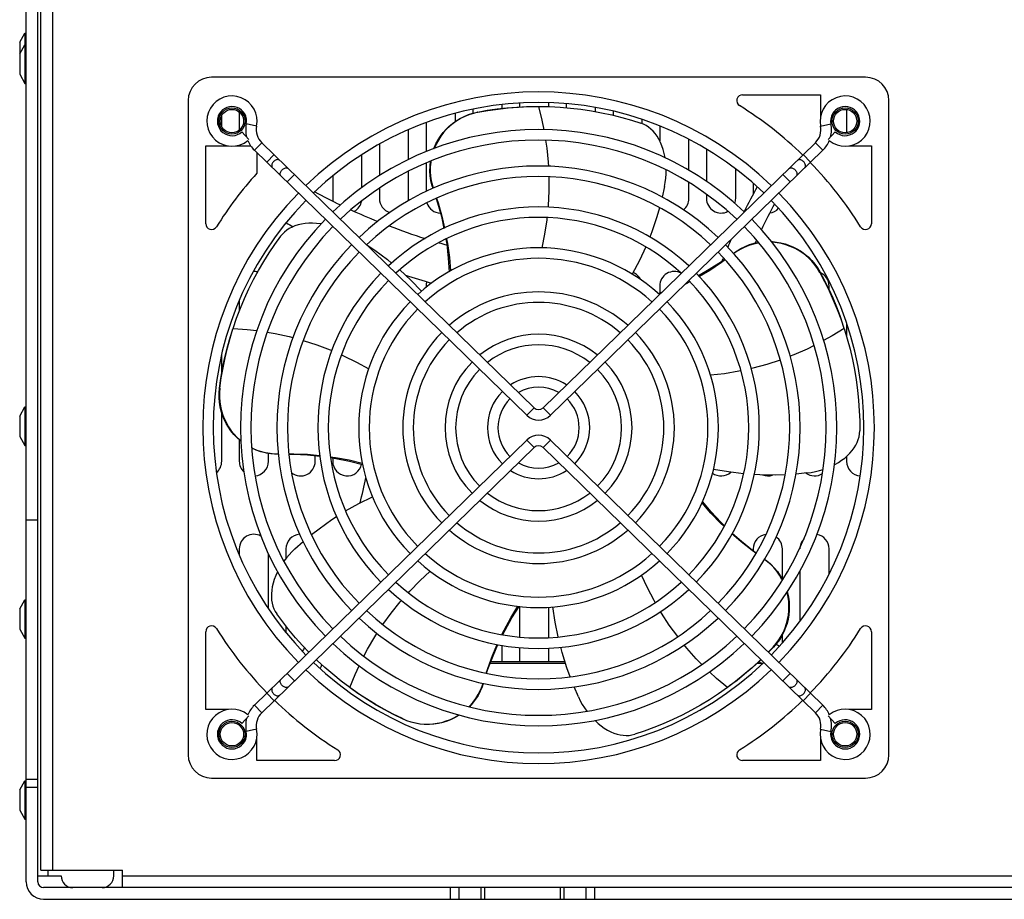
# Model space of a CAD drawing. Extents: x -4139 to -1089, y -1564 to 1941.
# Tile 131 of 160: x -3334 to -3165, y 1556 to 1707. Entities that reach past the tile are written whole.
import ezdxf

# ---------------------------------------------------------------- set-up
doc = ezdxf.new("R2010")
doc.units = 0
doc.header["$LTSCALE"] = 23.1
for name, color, linetype in [('DB155026_1_1_1_2_1_AM_0', 7, 'CONTINUOUS'), ('E_FENGSHANZHAO_D120_2_10_1', 7, 'CONTINUOUS'), ('E_FENGSHANZHAO_D120_2_1_1_', 7, 'CONTINUOUS'), ('E_FENGSHANZHAO_D120_2_2_1_', 7, 'CONTINUOUS'), ('E_FENGSHANZHAO_D120_2_3_1_', 7, 'CONTINUOUS'), ('E_FENGSHANZHAO_D120_2_4_1_', 7, 'CONTINUOUS'), ('E_FENGSHANZHAO_D120_2_5_1_', 7, 'CONTINUOUS'), ('E_FENGSHANZHAO_D120_2_6_1_', 7, 'CONTINUOUS'), ('E_FENGSHANZHAO_D120_2_7_1_', 7, 'CONTINUOUS'), ('E_FENGSHANZHAO_D120_2_8_1_', 7, 'CONTINUOUS'), ('E_FENGSHANZHAO_D120_2_9_1_', 7, 'CONTINUOUS'), ('FAN_ADDA_AD1224UB-F51_4_1_', 7, 'CONTINUOUS'), ('SE5M_BASE_DANFENG_A_3_1_AM', 7, 'CONTINUOUS'), ('SE5M_BASE_FAN_A_3_1_1_AM_0', 7, 'CONTINUOUS'), ('SE5M_BASE_P1_A_3_1_1_AM_0', 7, 'CONTINUOUS'), ('SE5M_BASE_P3_A_3_1_AM_0', 7, 'CONTINUOUS'), ('SE5M_BASE_P4_A_3_1_AM_0', 7, 'CONTINUOUS')]:
    doc.layers.add(name, color=color, linetype=linetype)

msp = doc.modelspace()

# ---------------------------------------------------------------- linework, layer by layer
at = {"layer": 'DB155026_1_1_1_2_1_AM_0', "color": 7}
for p, q in [((-3333.99, 1702.65), (-3333.09, 1704.21)), ((-3333.09, 1704.21), (-3333.09, 1702.21)), ((-3333.09, 1704.21), (-3332.89, 1704.21)), ((-3333.99, 1702.65), (-3333.99, 1700.71)), ((-3333.99, 1700.65), (-3333.09, 1702.21)), ((-3333.09, 1702.21), (-3333.09, 1695.61)), ((-3333.09, 1702.21), (-3332.89, 1702.21)), ((-3333.99, 1700.65), (-3333.99, 1697.17)), ((-3333.99, 1697.17), (-3333.09, 1695.61)), ((-3333.09, 1695.61), (-3332.89, 1695.61)), ((-3333.99, 1638.65), (-3333.09, 1640.21)), ((-3333.09, 1640.21), (-3333.09, 1633.61)), ((-3333.09, 1640.21), (-3332.89, 1640.21)), ((-3333.99, 1638.65), (-3333.99, 1635.17)), ((-3333.99, 1635.17), (-3333.09, 1633.61)), ((-3333.09, 1633.61), (-3332.89, 1633.61)), ((-3333.99, 1605.65), (-3333.09, 1607.21)), ((-3333.09, 1607.21), (-3333.09, 1600.61)), ((-3333.09, 1607.21), (-3332.89, 1607.21)), ((-3333.99, 1605.65), (-3333.99, 1602.17)), ((-3333.99, 1602.17), (-3333.09, 1600.61)), ((-3333.09, 1600.61), (-3332.89, 1600.61)), ((-3333.99, 1574.65), (-3333.09, 1576.21)), ((-3333.09, 1576.21), (-3333.09, 1569.61)), ((-3333.09, 1576.21), (-3332.89, 1576.21)), ((-3333.99, 1574.65), (-3333.99, 1571.17)), ((-3333.99, 1571.17), (-3333.09, 1569.61)), ((-3333.09, 1569.61), (-3332.89, 1569.61))]:
    msp.add_line(p, q, dxfattribs=at)
at = {"layer": 'E_FENGSHANZHAO_D120_2_10_1', "color": 7}
for radius, start, end in [(57.5, 46.1248, 133.8752), (55.7, 46.1858, 133.8142), (57.5, 135.6699, 224.3301), (57.5, 315.6699, 44.3301), (55.7, 135.6661, 224.3339), (55.7, 315.6661, 44.3339), (57.5, 226.1248, 313.8752), (55.7, 226.1858, 313.8142)]:
    msp.add_arc((-3245.14, 1636.66), radius, start, end, dxfattribs=at)
at = {"layer": 'E_FENGSHANZHAO_D120_2_1_1_', "color": 7}
for radius, start, end in [(8.75, 56.8547, 123.1453), (8.75, 135.0594, 224.9406), (6.95, 60.212, 119.788), (8.75, 315.0594, 44.9406), (6.95, 134.8707, 225.1293), (6.95, 314.8707, 45.1293), (6.95, 240.212, 299.788), (8.75, 236.8547, 303.1453)]:
    msp.add_arc((-3245.14, 1636.66), radius, start, end, dxfattribs=at)
at = {"layer": 'E_FENGSHANZHAO_D120_2_2_1_', "color": 7}
for radius, start, end in [(16, 51.0795, 128.9205), (14.2, 51.9594, 128.0406), (16, 135.386, 224.614), (16, 315.386, 44.614), (14.2, 135.3348, 224.6652), (14.2, 315.3348, 44.6652), (14.2, 231.9594, 308.0406), (16, 231.0795, 308.9205)]:
    msp.add_arc((-3245.14, 1636.66), radius, start, end, dxfattribs=at)
at = {"layer": 'E_FENGSHANZHAO_D120_2_3_1_', "color": 7}
for radius, start, end in [(23.25, 48.9367, 131.0633), (21.45, 49.3336, 130.6664), (23.25, 135.5079, 224.4921), (23.25, 315.5079, 44.4921), (21.45, 135.4852, 224.5148), (21.45, 315.4852, 44.5148), (21.45, 229.3336, 310.6664), (23.25, 228.9367, 311.0633)]:
    msp.add_arc((-3245.14, 1636.66), radius, start, end, dxfattribs=at)
at = {"layer": 'E_FENGSHANZHAO_D120_2_4_1_', "color": 7}
for p, q in [((-3247.16, 1634.54), (-3293.81, 1589.14)), ((-3243.12, 1634.54), (-3196.47, 1589.14)), ((-3245.91, 1633.25), (-3292.55, 1587.85)), ((-3244.37, 1633.25), (-3197.73, 1587.85)), ((-3295.95, 1586), (-3294.73, 1587.32)), ((-3195.55, 1587.32), (-3194.33, 1586))]:
    msp.add_line(p, q, dxfattribs=at)
at = {"layer": 'E_FENGSHANZHAO_D120_2_4_1_', "color": 2}
for p, q in [((-3245.91, 1633.25), (-3247.16, 1634.54)), ((-3243.12, 1634.54), (-3244.37, 1633.25)), ((-3288.21, 1594.59), (-3286.96, 1593.3)), ((-3203.32, 1593.3), (-3202.07, 1594.59)), ((-3290.44, 1589.91), (-3291.69, 1591.2)), ((-3198.58, 1591.2), (-3199.84, 1589.91)), ((-3293.81, 1589.14), (-3292.55, 1587.85)), ((-3197.73, 1587.85), (-3196.47, 1589.14)), ((-3293.43, 1585.02), (-3295.19, 1584.66)), ((-3196.85, 1585.02), (-3195.09, 1584.66))]:
    msp.add_line(p, q, dxfattribs=at)
for points in [[(-3289.06, 1592.51), (-3289.15, 1592.62), (-3289.23, 1592.73), (-3289.29, 1592.85), (-3289.34, 1592.98), (-3289.37, 1593.1), (-3289.38, 1593.22), (-3289.37, 1593.33), (-3289.34, 1593.43), (-3289.29, 1593.52), (-3289.23, 1593.6)], [(-3201.05, 1593.6), (-3200.99, 1593.52), (-3200.94, 1593.43), (-3200.91, 1593.33), (-3200.9, 1593.22), (-3200.91, 1593.1), (-3200.94, 1592.98), (-3200.99, 1592.85), (-3201.05, 1592.73), (-3201.13, 1592.62), (-3201.22, 1592.51)], [(-3290.68, 1592.19), (-3290.74, 1592.11), (-3290.79, 1592.02), (-3290.82, 1591.91), (-3290.83, 1591.8), (-3290.82, 1591.68), (-3290.79, 1591.56), (-3290.74, 1591.44), (-3290.68, 1591.32), (-3290.6, 1591.2), (-3290.51, 1591.1)], [(-3287.97, 1592.31), (-3288.05, 1592.25), (-3288.14, 1592.2), (-3288.25, 1592.18), (-3288.36, 1592.17), (-3288.48, 1592.19), (-3288.6, 1592.22), (-3288.72, 1592.27), (-3288.84, 1592.33), (-3288.95, 1592.42), (-3289.06, 1592.51)], [(-3201.22, 1592.51), (-3201.33, 1592.42), (-3201.44, 1592.33), (-3201.56, 1592.27), (-3201.68, 1592.22), (-3201.8, 1592.19), (-3201.92, 1592.17), (-3202.03, 1592.18), (-3202.14, 1592.2), (-3202.23, 1592.25), (-3202.31, 1592.31)], [(-3199.77, 1591.1), (-3199.68, 1591.2), (-3199.6, 1591.32), (-3199.53, 1591.44), (-3199.49, 1591.56), (-3199.46, 1591.68), (-3199.45, 1591.8), (-3199.46, 1591.91), (-3199.49, 1592.02), (-3199.53, 1592.11), (-3199.6, 1592.19)], [(-3290.51, 1591.1), (-3290.41, 1591), (-3290.29, 1590.92), (-3290.17, 1590.85), (-3290.05, 1590.8), (-3289.93, 1590.77), (-3289.81, 1590.76), (-3289.7, 1590.76), (-3289.6, 1590.79), (-3289.5, 1590.83), (-3289.43, 1590.9)], [(-3200.85, 1590.9), (-3200.77, 1590.83), (-3200.68, 1590.79), (-3200.58, 1590.76), (-3200.47, 1590.76), (-3200.35, 1590.77), (-3200.23, 1590.8), (-3200.1, 1590.85), (-3199.99, 1590.92), (-3199.87, 1591), (-3199.77, 1591.1)]]:
    msp.add_lwpolyline(points, dxfattribs=at)
at = {"layer": 'E_FENGSHANZHAO_D120_2_4_1_', "color": 7}
for centre, radius, start, end in [((-3245.14, 1632.46), 2.9, 45.7794, 134.2206), ((-3245.14, 1632.46), 1.1, 45.7794, 134.2206), ((-3297.64, 1584.16), 4.3, 50.751, 11.5001), ((-3290.39, 1585.63), 4.9, 134.2206, 157.805), ((-3192.64, 1584.16), 4.3, 168.4999, 129.249), ((-3199.89, 1585.63), 4.9, 22.195, 45.7794), ((-3297.64, 1584.16), 2.5, 47.3321, 11.5001), ((-3290.39, 1585.63), 4.9, 165.0645, 191.5001), ((-3290.39, 1585.63), 3.1, 134.2206, 191.5001), ((-3199.89, 1585.63), 3.1, 348.4999, 45.7794), ((-3199.89, 1585.63), 4.9, 348.4999, 14.9355), ((-3192.64, 1584.16), 2.5, 168.4999, 132.6679)]:
    msp.add_arc(centre, radius, start, end, dxfattribs=at)
at = {"layer": 'E_FENGSHANZHAO_D120_2_5_1_', "color": 2}
for p, q in [((-3293.43, 1688.3), (-3295.19, 1688.66)), ((-3196.85, 1688.3), (-3195.09, 1688.66)), ((-3292.55, 1685.46), (-3293.81, 1684.17)), ((-3196.47, 1684.17), (-3197.73, 1685.46)), ((-3291.69, 1682.12), (-3290.44, 1683.41)), ((-3199.84, 1683.41), (-3198.58, 1682.12)), ((-3286.96, 1680.02), (-3288.21, 1678.73)), ((-3202.07, 1678.73), (-3203.32, 1680.02)), ((-3247.16, 1638.78), (-3245.91, 1640.07)), ((-3244.37, 1640.07), (-3243.12, 1638.78))]:
    msp.add_line(p, q, dxfattribs=at)
at = {"layer": 'E_FENGSHANZHAO_D120_2_5_1_', "color": 7}
for p, q in [((-3294.73, 1686), (-3295.95, 1687.32)), ((-3194.33, 1687.32), (-3195.55, 1686)), ((-3245.91, 1640.07), (-3292.55, 1685.46)), ((-3244.37, 1640.07), (-3197.73, 1685.46)), ((-3247.16, 1638.78), (-3293.81, 1684.17)), ((-3243.12, 1638.78), (-3196.47, 1684.17))]:
    msp.add_line(p, q, dxfattribs=at)
at = {"layer": 'E_FENGSHANZHAO_D120_2_5_1_', "color": 2}
for points in [[(-3290.51, 1682.22), (-3290.6, 1682.11), (-3290.68, 1682), (-3290.74, 1681.88), (-3290.79, 1681.76), (-3290.82, 1681.63), (-3290.83, 1681.51), (-3290.82, 1681.4), (-3290.79, 1681.3), (-3290.74, 1681.21), (-3290.68, 1681.13)], [(-3289.43, 1682.42), (-3289.5, 1682.48), (-3289.6, 1682.53), (-3289.7, 1682.55), (-3289.81, 1682.56), (-3289.93, 1682.55), (-3290.05, 1682.51), (-3290.17, 1682.46), (-3290.29, 1682.4), (-3290.41, 1682.31), (-3290.51, 1682.22)], [(-3289.06, 1680.8), (-3288.95, 1680.9), (-3288.84, 1680.98), (-3288.72, 1681.05), (-3288.6, 1681.1), (-3288.48, 1681.13), (-3288.36, 1681.14), (-3288.25, 1681.14), (-3288.14, 1681.11), (-3288.05, 1681.07), (-3287.97, 1681.01)], [(-3202.31, 1681.01), (-3202.23, 1681.07), (-3202.14, 1681.11), (-3202.03, 1681.14), (-3201.92, 1681.14), (-3201.8, 1681.13), (-3201.68, 1681.1), (-3201.56, 1681.05), (-3201.44, 1680.98), (-3201.33, 1680.9), (-3201.22, 1680.8)], [(-3199.77, 1682.22), (-3199.87, 1682.31), (-3199.99, 1682.4), (-3200.1, 1682.46), (-3200.23, 1682.51), (-3200.35, 1682.55), (-3200.47, 1682.56), (-3200.58, 1682.55), (-3200.68, 1682.53), (-3200.77, 1682.48), (-3200.85, 1682.42)], [(-3199.6, 1681.13), (-3199.53, 1681.21), (-3199.49, 1681.3), (-3199.46, 1681.4), (-3199.45, 1681.51), (-3199.46, 1681.63), (-3199.49, 1681.76), (-3199.53, 1681.88), (-3199.6, 1682), (-3199.68, 1682.11), (-3199.77, 1682.22)], [(-3289.23, 1679.72), (-3289.29, 1679.79), (-3289.34, 1679.88), (-3289.37, 1679.99), (-3289.38, 1680.1), (-3289.37, 1680.22), (-3289.34, 1680.34), (-3289.29, 1680.46), (-3289.23, 1680.58), (-3289.15, 1680.7), (-3289.06, 1680.8)], [(-3201.22, 1680.8), (-3201.13, 1680.7), (-3201.05, 1680.58), (-3200.99, 1680.46), (-3200.94, 1680.34), (-3200.91, 1680.22), (-3200.9, 1680.1), (-3200.91, 1679.99), (-3200.94, 1679.88), (-3200.99, 1679.79), (-3201.05, 1679.72)]]:
    msp.add_lwpolyline(points, dxfattribs=at)
at = {"layer": 'E_FENGSHANZHAO_D120_2_5_1_', "color": 7}
for centre, radius, start, end in [((-3297.64, 1689.16), 4.3, 348.4999, 309.249), ((-3192.64, 1689.16), 4.3, 230.751, 191.5001), ((-3297.64, 1689.16), 2.5, 348.4999, 312.6679), ((-3192.64, 1689.16), 2.5, 227.3321, 191.5001), ((-3290.39, 1687.68), 4.9, 168.4999, 194.9355), ((-3290.39, 1687.68), 3.1, 168.4999, 225.7794), ((-3199.89, 1687.68), 3.1, 314.2206, 11.5001), ((-3199.89, 1687.68), 4.9, 345.0645, 11.5001), ((-3290.39, 1687.68), 4.9, 202.195, 225.7794), ((-3199.89, 1687.68), 4.9, 314.2206, 337.805), ((-3245.14, 1640.86), 1.1, 225.7794, 314.2206), ((-3245.14, 1640.86), 2.9, 225.7794, 314.2206)]:
    msp.add_arc(centre, radius, start, end, dxfattribs=at)
at = {"layer": 'E_FENGSHANZHAO_D120_2_6_1_', "color": 7}
for radius, start, end in [(30.8, 47.7776, 132.2224), (29, 47.999, 132.001), (30.8, 135.5751, 224.4249), (30.8, 315.5751, 44.4249), (29, 135.5618, 224.4382), (29, 315.5618, 44.4382), (30.8, 227.7776, 312.2224), (29, 227.999, 312.001)]:
    msp.add_arc((-3245.14, 1636.66), radius, start, end, dxfattribs=at)
at = {"layer": 'E_FENGSHANZHAO_D120_2_7_1_', "color": 7}
for radius, start, end in [(37.8, 47.1183, 132.8817), (36, 47.2633, 132.7367), (37.8, 135.6129, 224.3871), (37.8, 315.6129, 44.3871), (36, 135.6046, 224.3954), (36, 315.6046, 44.3954), (36, 227.2633, 312.7367), (37.8, 227.1183, 312.8817)]:
    msp.add_arc((-3245.14, 1636.66), radius, start, end, dxfattribs=at)
at = {"layer": 'E_FENGSHANZHAO_D120_2_8_1_', "color": 7}
for radius, start, end in [(44.8, 46.6652, 133.3348), (43, 46.7675, 133.2325), (44.8, 135.6389, 224.3611), (44.8, 315.6389, 44.3611), (43, 135.633, 224.367), (43, 315.633, 44.367), (43, 226.7675, 313.2325), (44.8, 226.6652, 313.3348)]:
    msp.add_arc((-3245.14, 1636.66), radius, start, end, dxfattribs=at)
at = {"layer": 'E_FENGSHANZHAO_D120_2_9_1_', "color": 7}
for radius, start, end in [(51.05, 46.3656, 133.6344), (49.25, 46.444, 133.556), (51.05, 135.6561, 224.3439), (49.25, 135.6516, 224.3484), (49.25, 315.6516, 44.3484), (51.05, 315.6561, 44.3439), (49.25, 226.444, 313.556), (51.05, 226.3656, 313.6344)]:
    msp.add_arc((-3245.14, 1636.66), radius, start, end, dxfattribs=at)
at = {"layer": 'FAN_ADDA_AD1224UB-F51_4_1_', "color": 7}
for p, q in [((-3189.14, 1696.66), (-3301.14, 1696.66)), ((-3210.21, 1693.66), (-3196.89, 1693.66)), ((-3196.89, 1693.66), (-3196.89, 1689.78)), ((-3305.14, 1692.66), (-3305.14, 1580.66)), ((-3246.86, 1691.63), (-3245.2, 1691.66)), ((-3245.22, 1691.66), (-3245.14, 1691.66)), ((-3185.14, 1580.66), (-3185.14, 1692.66)), ((-3302.14, 1671.59), (-3302.14, 1684.91)), ((-3302.14, 1684.91), (-3298.25, 1684.91)), ((-3297.02, 1684.91), (-3294.43, 1684.91)), ((-3192.03, 1684.91), (-3188.14, 1684.91)), ((-3188.14, 1684.91), (-3188.14, 1671.59)), ((-3293.39, 1683.77), (-3293.39, 1680.21)), ((-3223.57, 1677.97), (-3223.98, 1676.13)), ((-3219.41, 1661.82), (-3219.48, 1661.78)), ((-3224.1, 1659.79), (-3224.61, 1659.6)), ((-3193.39, 1655.29), (-3192.85, 1653.71)), ((-3297.96, 1652.01), (-3297.47, 1653.6)), ((-3297.47, 1653.58), (-3297.45, 1653.65)), ((-3192.85, 1653.71), (-3192.83, 1653.65)), ((-3199.19, 1628.91), (-3201.05, 1628.73)), ((-3286.87, 1615.92), (-3285.46, 1617.17)), ((-3302.14, 1588.41), (-3302.14, 1601.73)), ((-3188.14, 1601.73), (-3188.14, 1588.41)), ((-3204.97, 1599.09), (-3205.8, 1598.23)), ((-3204.91, 1599.09), (-3205.77, 1598.2)), ((-3277.4, 1592.11), (-3277.47, 1592.16)), ((-3276.06, 1591.17), (-3277.42, 1592.13)), ((-3238.31, 1590.56), (-3239.06, 1592.29)), ((-3212.75, 1592.21), (-3212.81, 1592.16)), ((-3211.43, 1593.2), (-3212.77, 1592.19)), ((-3298.25, 1588.41), (-3302.14, 1588.41)), ((-3188.14, 1588.41), (-3192.03, 1588.41)), ((-3293.39, 1579.66), (-3293.39, 1583.54)), ((-3196.89, 1583.54), (-3196.89, 1579.66)), ((-3280.07, 1579.66), (-3293.39, 1579.66)), ((-3196.89, 1579.66), (-3210.21, 1579.66)), ((-3301.14, 1576.66), (-3189.14, 1576.66))]:
    msp.add_line(p, q, dxfattribs=at)
for points in [[(-3255.6, 1690.7), (-3253.92, 1691), (-3252.23, 1691.24), (-3250.55, 1691.42), (-3248.88, 1691.55), (-3247.21, 1691.63), (-3245.63, 1691.66)], [(-3255.55, 1690.66), (-3253.81, 1690.97), (-3252.06, 1691.22), (-3250.32, 1691.41), (-3248.59, 1691.55), (-3246.86, 1691.63)], [(-3245.14, 1691.66), (-3243.28, 1691.63), (-3241.44, 1691.53), (-3239.65, 1691.38), (-3237.88, 1691.18), (-3236.1, 1690.91), (-3234.35, 1690.59), (-3232.62, 1690.21), (-3230.91, 1689.79), (-3229.24, 1689.31), (-3227.61, 1688.79)], [(-3263.07, 1684.43), (-3263.03, 1684.56), (-3262.71, 1685.26), (-3262.35, 1685.94), (-3261.94, 1686.58), (-3261.47, 1687.19), (-3260.96, 1687.77), (-3260.44, 1688.28), (-3259.87, 1688.76), (-3259.25, 1689.2), (-3258.59, 1689.61), (-3257.88, 1689.97), (-3257.15, 1690.27), (-3256.39, 1690.51), (-3255.6, 1690.7)], [(-3255.55, 1690.66), (-3256.31, 1690.48), (-3257.06, 1690.25), (-3257.79, 1689.95), (-3258.49, 1689.6), (-3259.16, 1689.2), (-3259.78, 1688.75), (-3260.35, 1688.27), (-3260.89, 1687.76), (-3261.41, 1687.18), (-3261.88, 1686.55), (-3262.3, 1685.89), (-3262.67, 1685.2), (-3262.99, 1684.48), (-3263, 1684.46)], [(-3223.47, 1682.87), (-3223.48, 1682.92), (-3223.61, 1683.61), (-3223.79, 1684.27), (-3224.01, 1684.9), (-3224.25, 1685.49), (-3224.53, 1686.04), (-3224.84, 1686.55), (-3225.17, 1687.01), (-3225.52, 1687.42), (-3225.9, 1687.79), (-3226.3, 1688.11), (-3226.72, 1688.38), (-3227.16, 1688.61), (-3227.61, 1688.79)], [(-3263.21, 1677.64), (-3263.4, 1678.25), (-3263.57, 1679), (-3263.69, 1679.8), (-3263.74, 1680.61), (-3263.72, 1681.45), (-3263.64, 1682.28), (-3263.64, 1682.29)], [(-3263.57, 1682.32), (-3263.6, 1682.15), (-3263.68, 1681.33), (-3263.68, 1680.51), (-3263.63, 1679.7), (-3263.51, 1678.91), (-3263.33, 1678.15), (-3263.17, 1677.66)], [(-3223.57, 1677.97), (-3223.45, 1678.67), (-3223.36, 1679.38), (-3223.31, 1680.1), (-3223.3, 1680.79)], [(-3262.66, 1675.92), (-3262.42, 1675.19), (-3261.78, 1672.84), (-3261.34, 1670.79)], [(-3262.61, 1675.94), (-3262.34, 1675.16), (-3261.7, 1672.86), (-3261.23, 1670.84)], [(-3224.44, 1674.33), (-3224.89, 1672.74), (-3225.75, 1670.18), (-3226.1, 1669.31)], [(-3282.38, 1671.55), (-3282.44, 1671.56), (-3283.14, 1671.64), (-3283.83, 1671.67), (-3284.49, 1671.67), (-3285.13, 1671.61), (-3285.73, 1671.52), (-3286.31, 1671.38), (-3286.85, 1671.21), (-3287.35, 1671), (-3287.82, 1670.75), (-3288.25, 1670.47), (-3288.64, 1670.16), (-3288.99, 1669.81), (-3289.31, 1669.43)], [(-3297.45, 1653.65), (-3296.84, 1655.42), (-3296.19, 1657.13), (-3295.49, 1658.79), (-3294.75, 1660.41), (-3293.94, 1662.02), (-3293.1, 1663.59), (-3292.2, 1665.12), (-3291.27, 1666.61), (-3290.3, 1668.05), (-3289.3, 1669.44)], [(-3274.57, 1667.98), (-3273.19, 1667.07), (-3271.03, 1665.46), (-3270.3, 1664.85)], [(-3261.02, 1668.96), (-3260.87, 1668.07), (-3260.6, 1665.7), (-3260.45, 1663.37)], [(-3260.89, 1669.02), (-3260.74, 1668.17), (-3260.42, 1665.82), (-3260.23, 1663.5)], [(-3226.78, 1667.61), (-3227.87, 1665.26), (-3229.11, 1662.93)], [(-3211.77, 1666.54), (-3211.16, 1666.96), (-3210.48, 1667.36), (-3209.77, 1667.7), (-3209.01, 1668), (-3208.22, 1668.23), (-3207.5, 1668.39)], [(-3207.42, 1668.3), (-3207.53, 1668.28), (-3208.35, 1668.1), (-3209.15, 1667.85), (-3209.91, 1667.54), (-3210.63, 1667.18), (-3211.3, 1666.78), (-3211.71, 1666.48)], [(-3205.26, 1668.52), (-3205.1, 1668.52), (-3204.37, 1668.44), (-3203.63, 1668.31), (-3202.9, 1668.12), (-3202.18, 1667.88), (-3201.47, 1667.58), (-3200.78, 1667.22), (-3200.12, 1666.81), (-3199.49, 1666.34), (-3198.89, 1665.83), (-3198.34, 1665.27), (-3197.83, 1664.67), (-3197.37, 1664.03), (-3196.97, 1663.36)], [(-3197, 1663.25), (-3197.4, 1663.92), (-3197.86, 1664.56), (-3198.35, 1665.15), (-3198.89, 1665.69), (-3199.46, 1666.19), (-3200.06, 1666.64), (-3200.68, 1667.04), (-3201.34, 1667.39), (-3202.05, 1667.71), (-3202.78, 1667.97), (-3203.54, 1668.18), (-3204.31, 1668.33), (-3205.1, 1668.41), (-3205.17, 1668.41)], [(-3213.24, 1665.48), (-3213.82, 1665.07), (-3215.91, 1663.73), (-3217.75, 1662.68)], [(-3213.18, 1665.41), (-3213.84, 1664.92), (-3215.83, 1663.59), (-3217.6, 1662.53)], [(-3268.91, 1663.69), (-3267, 1661.92), (-3265.18, 1660.04)], [(-3197, 1663.25), (-3196.16, 1661.69), (-3195.39, 1660.1), (-3194.67, 1658.51), (-3194, 1656.91), (-3193.39, 1655.29)], [(-3196.97, 1663.36), (-3196.18, 1661.88), (-3195.45, 1660.39), (-3194.77, 1658.89), (-3194.15, 1657.38), (-3193.57, 1655.86), (-3193.08, 1654.43)], [(-3219.23, 1661.63), (-3219.98, 1661.23), (-3220.11, 1661.17)], [(-3299.77, 1643.41), (-3299.53, 1645.1), (-3299.24, 1646.78), (-3298.9, 1648.44), (-3298.5, 1650.07), (-3298.06, 1651.68), (-3297.6, 1653.19)], [(-3192.83, 1653.65), (-3192.29, 1651.87), (-3191.81, 1650.1), (-3191.4, 1648.35), (-3191.05, 1646.6), (-3190.75, 1644.83), (-3190.51, 1643.06), (-3190.34, 1641.3), (-3190.22, 1639.55), (-3190.15, 1637.81), (-3190.14, 1636.1)], [(-3299.72, 1643.44), (-3299.47, 1645.2), (-3299.17, 1646.93), (-3298.82, 1648.65), (-3298.41, 1650.34), (-3297.96, 1652.01)], [(-3296.13, 1634.37), (-3296.23, 1634.45), (-3296.8, 1634.96), (-3297.33, 1635.52), (-3297.81, 1636.11), (-3298.25, 1636.74), (-3298.64, 1637.4), (-3298.96, 1638.06), (-3299.24, 1638.75), (-3299.47, 1639.48), (-3299.65, 1640.23), (-3299.78, 1641.01), (-3299.84, 1641.8), (-3299.84, 1642.61), (-3299.77, 1643.41)], [(-3299.72, 1643.44), (-3299.79, 1642.66), (-3299.79, 1641.88), (-3299.73, 1641.09), (-3299.62, 1640.32), (-3299.44, 1639.56), (-3299.21, 1638.83), (-3298.93, 1638.14), (-3298.6, 1637.47), (-3298.21, 1636.8), (-3297.76, 1636.15), (-3297.27, 1635.55), (-3296.73, 1634.98), (-3296.14, 1634.46), (-3296.13, 1634.45)], [(-3194.5, 1630.33), (-3194.42, 1630.37), (-3193.81, 1630.71), (-3193.25, 1631.08), (-3192.72, 1631.47), (-3192.25, 1631.88), (-3191.82, 1632.3), (-3191.43, 1632.75), (-3191.1, 1633.2), (-3190.82, 1633.66), (-3190.58, 1634.13), (-3190.4, 1634.61), (-3190.26, 1635.1), (-3190.18, 1635.6), (-3190.14, 1636.1)], [(-3294.26, 1633.24), (-3294.11, 1633.16), (-3293.36, 1632.83), (-3292.58, 1632.57), (-3291.79, 1632.38), (-3291, 1632.25), (-3290.22, 1632.18), (-3289.7, 1632.18)], [(-3289.69, 1632.14), (-3290.34, 1632.15), (-3291.11, 1632.22), (-3291.9, 1632.35), (-3292.69, 1632.55), (-3293.48, 1632.82), (-3294.24, 1633.16), (-3294.25, 1633.17)], [(-3287.89, 1632.19), (-3287.07, 1632.19), (-3284.68, 1632.1), (-3282.64, 1631.92)], [(-3287.89, 1632.13), (-3287.13, 1632.13), (-3284.69, 1632.01), (-3282.62, 1631.8)], [(-3280.79, 1631.68), (-3279.93, 1631.56), (-3277.59, 1631.13), (-3275.32, 1630.6)], [(-3280.76, 1631.54), (-3279.88, 1631.4), (-3277.53, 1630.93), (-3275.28, 1630.36)], [(-3210.03, 1628.77), (-3212.61, 1629.08), (-3215.19, 1629.53)], [(-3199.19, 1628.91), (-3198.46, 1629.01), (-3197.74, 1629.16), (-3197.04, 1629.33), (-3196.43, 1629.52)], [(-3202.91, 1628.61), (-3204.57, 1628.54), (-3207.27, 1628.58), (-3208.22, 1628.64)], [(-3278.18, 1622.41), (-3275.92, 1623.67), (-3273.55, 1624.83)], [(-3213.38, 1619.74), (-3214, 1620.33), (-3215.64, 1622.05), (-3217.15, 1623.81)], [(-3213.32, 1619.87), (-3213.95, 1620.49), (-3215.57, 1622.25), (-3217.05, 1624.04)], [(-3284.03, 1618.35), (-3282.73, 1619.37), (-3280.53, 1620.93), (-3279.72, 1621.44)], [(-3207.9, 1615.19), (-3208.51, 1615.64), (-3210.41, 1617.17), (-3211.97, 1618.57)], [(-3207.93, 1615.15), (-3208.59, 1615.62), (-3210.47, 1617.1), (-3212.03, 1618.46)], [(-3286.87, 1615.92), (-3287.38, 1615.42), (-3287.87, 1614.89), (-3288.33, 1614.35), (-3288.74, 1613.8)], [(-3203.39, 1610.54), (-3203.46, 1610.69), (-3203.88, 1611.4), (-3204.35, 1612.07), (-3204.88, 1612.7), (-3205.44, 1613.27), (-3206.03, 1613.78), (-3206.46, 1614.09)], [(-3206.44, 1614.13), (-3205.92, 1613.74), (-3205.33, 1613.22), (-3204.77, 1612.65), (-3204.24, 1612.01), (-3203.76, 1611.32), (-3203.35, 1610.61)], [(-3289.84, 1612), (-3289.86, 1611.96), (-3290.15, 1611.33), (-3290.4, 1610.68), (-3290.6, 1610.05), (-3290.74, 1609.43), (-3290.84, 1608.82), (-3290.89, 1608.23), (-3290.89, 1607.66), (-3290.85, 1607.12), (-3290.76, 1606.6), (-3290.62, 1606.11), (-3290.45, 1605.64), (-3290.22, 1605.2), (-3289.96, 1604.78)], [(-3204.97, 1599.09), (-3204.46, 1599.68), (-3203.99, 1600.32), (-3203.58, 1600.98), (-3203.22, 1601.67), (-3202.92, 1602.39), (-3202.68, 1603.11), (-3202.49, 1603.84), (-3202.36, 1604.57), (-3202.29, 1605.34), (-3202.27, 1606.12), (-3202.31, 1606.89), (-3202.41, 1607.66), (-3202.58, 1608.43), (-3202.59, 1608.48)], [(-3202.55, 1608.54), (-3202.5, 1608.38), (-3202.35, 1607.62), (-3202.25, 1606.87), (-3202.21, 1606.12), (-3202.22, 1605.35), (-3202.3, 1604.6), (-3202.42, 1603.87), (-3202.6, 1603.15), (-3202.84, 1602.43), (-3203.14, 1601.72), (-3203.49, 1601.03), (-3203.91, 1600.35), (-3204.38, 1599.7), (-3204.91, 1599.09)], [(-3251.42, 1601.23), (-3251.05, 1601.99), (-3249.91, 1604.09), (-3248.7, 1606.08)], [(-3251.28, 1601.2), (-3250.88, 1601.99), (-3249.7, 1604.08), (-3248.45, 1606.06)], [(-3241.8, 1600.83), (-3242.3, 1603.37), (-3242.67, 1605.97)], [(-3284.48, 1598.22), (-3285.57, 1599.37), (-3286.75, 1600.69), (-3287.88, 1602.04), (-3288.95, 1603.41), (-3289.96, 1604.78)], [(-3254.1, 1594.62), (-3253.85, 1595.4), (-3253.02, 1597.64), (-3252.22, 1599.53)], [(-3254.04, 1594.61), (-3253.81, 1595.32), (-3252.94, 1597.61), (-3252.1, 1599.52)], [(-3239.74, 1594), (-3240.32, 1595.56), (-3241.12, 1598.14), (-3241.35, 1599.07)], [(-3277.47, 1592.16), (-3278.96, 1593.28), (-3280.38, 1594.43), (-3281.74, 1595.61), (-3283.06, 1596.82), (-3283.2, 1596.96)], [(-3207.05, 1596.93), (-3207.32, 1596.67), (-3208.57, 1595.53), (-3209.85, 1594.44), (-3211.15, 1593.4), (-3212.42, 1592.45)], [(-3207.08, 1596.96), (-3207.47, 1596.58), (-3208.76, 1595.41), (-3210.08, 1594.28), (-3211.43, 1593.2)], [(-3268.44, 1586.79), (-3269.98, 1587.54), (-3271.49, 1588.34), (-3272.95, 1589.17), (-3274.38, 1590.05), (-3275.78, 1590.97), (-3277.07, 1591.88)], [(-3257.06, 1588.89), (-3256.96, 1588.99), (-3256.41, 1589.61), (-3255.91, 1590.28), (-3255.48, 1590.98), (-3255.11, 1591.69), (-3254.81, 1592.4), (-3254.65, 1592.9)], [(-3254.61, 1592.89), (-3254.82, 1592.26), (-3255.13, 1591.54), (-3255.51, 1590.83), (-3255.94, 1590.15), (-3256.44, 1589.48), (-3256.99, 1588.87)], [(-3212.81, 1592.16), (-3214.34, 1591.09), (-3215.87, 1590.09), (-3217.41, 1589.16), (-3218.97, 1588.28), (-3220.56, 1587.46), (-3222.17, 1586.68), (-3223.79, 1585.97), (-3225.42, 1585.31), (-3227.06, 1584.72), (-3228.68, 1584.18)], [(-3268.46, 1586.85), (-3270.05, 1587.62), (-3271.61, 1588.45), (-3273.13, 1589.31), (-3274.61, 1590.22), (-3276.06, 1591.17)], [(-3238.31, 1590.56), (-3238, 1589.92), (-3237.65, 1589.29), (-3237.27, 1588.68), (-3236.87, 1588.11)], [(-3268.46, 1586.85), (-3267.74, 1586.54), (-3266.99, 1586.3), (-3266.24, 1586.11), (-3265.48, 1585.98), (-3264.72, 1585.92), (-3263.96, 1585.91), (-3263.22, 1585.95), (-3262.48, 1586.05), (-3261.73, 1586.21), (-3260.97, 1586.44), (-3260.24, 1586.72), (-3259.53, 1587.06), (-3258.84, 1587.45), (-3258.8, 1587.48)], [(-3258.72, 1587.46), (-3258.8, 1587.41), (-3259.44, 1587.04), (-3260.11, 1586.71), (-3260.81, 1586.43), (-3261.54, 1586.2), (-3262.29, 1586.02), (-3263.06, 1585.91), (-3263.84, 1585.85), (-3264.63, 1585.85), (-3265.41, 1585.92), (-3266.19, 1586.05), (-3266.96, 1586.23), (-3267.71, 1586.48), (-3268.44, 1586.79)], [(-3235.52, 1586.54), (-3235.47, 1586.5), (-3234.96, 1586.02), (-3234.42, 1585.59), (-3233.88, 1585.2), (-3233.33, 1584.87), (-3232.79, 1584.59), (-3232.24, 1584.36), (-3231.7, 1584.19), (-3231.17, 1584.06), (-3230.65, 1583.99), (-3230.14, 1583.96), (-3229.64, 1583.98), (-3229.15, 1584.06), (-3228.67, 1584.18)]]:
    msp.add_lwpolyline(points, dxfattribs=at)
at = {"layer": 'FAN_ADDA_AD1224UB-F51_4_1_', "color": 2}
for points in [[(-3245.14, 1691.66), (-3244.56, 1689.33), (-3244.23, 1687.68)], [(-3255.55, 1690.66), (-3255.56, 1690.67), (-3255.57, 1690.67), (-3255.58, 1690.68), (-3255.59, 1690.69), (-3255.59, 1690.69), (-3255.6, 1690.7)], [(-3243.93, 1685.87), (-3243.74, 1684.54), (-3243.5, 1682.1), (-3243.46, 1681.41)], [(-3243.38, 1679.6), (-3243.38, 1677.17), (-3243.5, 1674.7), (-3243.53, 1674.41)], [(-3243.7, 1672.61), (-3243.74, 1672.24), (-3244.1, 1669.81), (-3244.57, 1667.44)], [(-3197, 1663.25), (-3196.99, 1663.27), (-3196.99, 1663.29), (-3196.98, 1663.3), (-3196.98, 1663.32), (-3196.97, 1663.34), (-3196.97, 1663.36)], [(-3297.45, 1653.65), (-3295.05, 1653.49), (-3293.4, 1653.29)], [(-3291.59, 1653.02), (-3290.25, 1652.79), (-3287.85, 1652.26), (-3287.19, 1652.08)], [(-3192.83, 1653.65), (-3194.87, 1652.38), (-3196.33, 1651.57)], [(-3285.45, 1651.61), (-3283.12, 1650.85), (-3280.81, 1649.97), (-3280.54, 1649.85)], [(-3197.95, 1650.72), (-3199.16, 1650.12), (-3201.41, 1649.14), (-3202.06, 1648.89)], [(-3278.89, 1649.13), (-3278.55, 1648.98), (-3276.34, 1647.89), (-3274.23, 1646.71)], [(-3203.75, 1648.25), (-3206.07, 1647.5), (-3208.46, 1646.85), (-3208.73, 1646.79)], [(-3210.5, 1646.4), (-3210.87, 1646.32), (-3213.29, 1645.91), (-3215.68, 1645.63)], [(-3299.72, 1643.44), (-3299.73, 1643.44), (-3299.74, 1643.43), (-3299.74, 1643.42), (-3299.75, 1643.42), (-3299.76, 1643.41), (-3299.77, 1643.41)], [(-3267.44, 1608.41), (-3267.19, 1608.69), (-3265.47, 1610.45), (-3263.7, 1612.09)], [(-3225.16, 1606.71), (-3225.36, 1607.05), (-3226.5, 1609.23), (-3227.51, 1611.42)], [(-3271.81, 1602.94), (-3270.37, 1604.92), (-3268.82, 1606.85), (-3268.63, 1607.06)], [(-3221.32, 1600.88), (-3222.75, 1602.85), (-3224.11, 1604.92), (-3224.25, 1605.16)], [(-3275.05, 1597.55), (-3274.42, 1598.74), (-3273.18, 1600.86), (-3272.81, 1601.42)], [(-3217.18, 1596.13), (-3218.13, 1597.09), (-3219.76, 1598.93), (-3220.19, 1599.47)], [(-3204.97, 1599.09), (-3204.96, 1599.09), (-3204.95, 1599.09), (-3204.94, 1599.09), (-3204.93, 1599.09), (-3204.92, 1599.09), (-3204.91, 1599.09)], [(-3277.47, 1592.16), (-3276.57, 1594.39), (-3275.86, 1595.91)], [(-3212.81, 1592.16), (-3214.65, 1593.71), (-3215.87, 1594.84)], [(-3268.46, 1586.85), (-3268.46, 1586.84), (-3268.45, 1586.83), (-3268.45, 1586.82), (-3268.45, 1586.81), (-3268.44, 1586.8), (-3268.44, 1586.79)]]:
    msp.add_lwpolyline(points, dxfattribs=at)
at = {"layer": 'FAN_ADDA_AD1224UB-F51_4_1_', "color": 7}
for centre in [(-3297.64, 1689.16), (-3192.64, 1689.16), (-3297.64, 1584.16), (-3192.64, 1584.16)]:
    msp.add_circle(centre, 2.25, dxfattribs=at)
for centre, radius, start, end in [((-3301.14, 1692.66), 4, 90, 180), ((-3189.14, 1692.66), 4, 0, 90), ((-3210.21, 1692.66), 1, 90, 238.0473), ((-3245.14, 1636.66), 65, 45.9019, 58.0473), ((-3245.14, 1636.66), 65, 31.9527, 44.3177), ((-3245.14, 1636.66), 65, 137.9284, 148.0473), ((-3107.97, 1622.94), 113.88, 151.1499, 153.5753), ((-3231.42, 1773.82), 109.88, 241.7209, 244.3108), ((-3107.97, 1622.94), 109.88, 151.7209, 154.3108), ((-3231.42, 1773.82), 109.88, 245.3383, 247.9449), ((-3301.14, 1671.59), 1, 180, 328.0473), ((-3231.42, 1773.82), 116.88, 240.8434, 241.5306), ((-3231.42, 1773.82), 109.88, 249.0543, 252.4454), ((-3189.14, 1671.59), 1, 211.9527, 360), ((-3231.42, 1773.82), 109.88, 253.738, 254.4573), ((-3107.97, 1622.94), 113.88, 156.1972, 156.9266), ((-3107.97, 1622.94), 109.88, 155.3383, 155.6341), ((-3107.97, 1622.94), 113.88, 157.9155, 158.2597), ((-3231.42, 1773.82), 116.88, 251.7852, 254.0938), ((-3382.31, 1650.38), 109.88, 345.9892, 348.282), ((-3301.14, 1601.73), 1, 31.9527, 180), ((-3245.14, 1636.66), 65, 211.9527, 224.3177), ((-3245.14, 1636.66), 65, 315.6823, 328.0473), ((-3189.14, 1601.73), 1, 0, 148.0473), ((-3382.31, 1650.38), 109.88, 331.7209, 332.1092), ((-3258.86, 1499.49), 113.88, 61.1499, 61.4907), ((-3382.31, 1650.38), 113.88, 331.1499, 331.5062), ((-3258.86, 1499.49), 109.88, 61.7209, 62.0866), ((-3245.14, 1636.66), 65, 225.9019, 238.0473), ((-3245.14, 1636.66), 65, 301.9527, 314.0981), ((-3280.07, 1580.66), 1, 270, 58.0473), ((-3210.21, 1580.66), 1, 121.9527, 270), ((-3301.14, 1580.66), 4, 180, 270), ((-3189.14, 1580.66), 4, 270, 360)]:
    msp.add_arc(centre, radius, start, end, dxfattribs=at)
at = {"layer": 'SE5M_BASE_DANFENG_A_3_1_AM', "color": 2}
for p, q in [((-3240.54, 1596.29), (-3253.44, 1596.29)), ((-3206.89, 1596.29), (-3207.74, 1596.29))]:
    msp.add_line(p, q, dxfattribs=at)
at = {"layer": 'SE5M_BASE_DANFENG_A_3_1_AM', "color": 7}
msp.add_line((-3253.32, 1596.61), (-3240.64, 1596.61), dxfattribs=at)
at = {"layer": 'SE5M_BASE_FAN_A_3_1_1_AM_0', "color": 7}
for p, q in [((-3330.39, 1560.91), (-3330.39, 1712.41)), ((-3330.39, 1560.91), (-3316.39, 1560.91)), ((-3316.39, 1557.91), (-3316.39, 1560.91))]:
    msp.add_line(p, q, dxfattribs=at)
at = {"layer": 'SE5M_BASE_FAN_A_3_1_1_AM_0', "color": 2}
for p, q in [((-3328.39, 1712.41), (-3328.39, 1560.91)), ((-3316.39, 1559.91), (-2753.89, 1559.91))]:
    msp.add_line(p, q, dxfattribs=at)
at = {"layer": 'SE5M_BASE_FAN_A_3_1_1_AM_0', "color": 7}
for centre in [(-3297.64, 1689.16), (-3192.64, 1689.16), (-3297.64, 1584.16), (-3192.64, 1584.16)]:
    msp.add_circle(centre, 2, dxfattribs=at)
at = {"layer": 'SE5M_BASE_P1_A_3_1_1_AM_0', "color": 7}
for p, q in [((-3332.89, 1558.91), (-3332.89, 1712.91)), ((-3330.89, 1558.91), (-3330.89, 1712.91)), ((-3332.89, 1620.91), (-3330.89, 1620.91)), ((-2740.89, 1557.91), (-3329.89, 1557.91)), ((-3254.39, 1557.91), (-3254.39, 1555.91)), ((-3241.39, 1555.91), (-3241.39, 1557.91)), ((-3329.89, 1555.91), (-2740.89, 1555.91))]:
    msp.add_line(p, q, dxfattribs=at)
at = {"layer": 'SE5M_BASE_P1_A_3_1_1_AM_0', "color": 2}
for p, q in [((-3332.89, 1576.49), (-3330.89, 1576.49)), ((-3330.89, 1575.08), (-3332.89, 1575.08)), ((-3260.22, 1555.91), (-3260.22, 1557.91)), ((-3258.8, 1557.91), (-3258.8, 1555.91)), ((-3254.98, 1555.91), (-3254.98, 1557.91)), ((-3240.8, 1557.91), (-3240.8, 1555.91)), ((-3236.98, 1555.91), (-3236.98, 1557.91)), ((-3235.56, 1557.91), (-3235.56, 1555.91))]:
    msp.add_line(p, q, dxfattribs=at)
at = {"layer": 'SE5M_BASE_P1_A_3_1_1_AM_0', "color": 7}
for radius in [3, 1]:
    msp.add_arc((-3329.89, 1558.91), radius, 180, 270, dxfattribs=at)
at = {"layer": 'SE5M_BASE_P3_A_3_1_AM_0', "color": 7}
for p, q in [((-3256.39, 1691.19), (-3256.39, 1690.51)), ((-3251.39, 1691.33), (-3251.39, 1692)), ((-3248.39, 1692.26), (-3248.39, 1691.58)), ((-3243.39, 1691.63), (-3243.39, 1692.31)), ((-3240.39, 1692.13), (-3240.39, 1691.45)), ((-3235.39, 1690.78), (-3235.39, 1691.48)), ((-3192.39, 1691.14), (-3192.39, 1687.18)), ((-3299.39, 1688.19), (-3299.39, 1690.12)), ((-3296.39, 1690.72), (-3296.39, 1687.6)), ((-3259.39, 1689.1), (-3259.39, 1690.49)), ((-3232.39, 1690.86), (-3232.39, 1690.16)), ((-3227.39, 1688.7), (-3227.39, 1689.45)), ((-3267.39, 1682.6), (-3267.39, 1687.7)), ((-3264.39, 1688.9), (-3264.39, 1683.93)), ((-3224.39, 1688.34), (-3224.39, 1685.76)), ((-3219.39, 1680.72), (-3219.39, 1686.04)), ((-3272.39, 1685.21), (-3272.39, 1679.82)), ((-3216.39, 1684.36), (-3216.39, 1678.82)), ((-3275.39, 1677.76), (-3275.39, 1683.4)), ((-3264.39, 1681.98), (-3264.39, 1677.09)), ((-3211.39, 1675.91), (-3211.39, 1680.97)), ((-3280.39, 1679.76), (-3280.39, 1675.91)), ((-3267.39, 1675.91), (-3267.39, 1680.58)), ((-3272.39, 1677.66), (-3272.39, 1675.91)), ((-3219.39, 1675.91), (-3219.39, 1678.63)), ((-3208.39, 1678.49), (-3208.39, 1676.64)), ((-3283.39, 1677.03), (-3283.39, 1677.15)), ((-3216.39, 1676.64), (-3216.39, 1675.91)), ((-3264.39, 1660.91), (-3264.39, 1660.68)), ((-3224.39, 1660.91), (-3224.39, 1659.69)), ((-3195.39, 1660.26), (-3195.39, 1660.91)), ((-3296.39, 1658.42), (-3296.39, 1656.6)), ((-3192.39, 1654.54), (-3192.39, 1652.21)), ((-3299.39, 1645.91), (-3299.39, 1649.23)), ((-3299.39, 1630.91), (-3299.39, 1639.21)), ((-3296.39, 1634.6), (-3296.39, 1630.91)), ((-3291.39, 1630.91), (-3291.39, 1632.26)), ((-3283.39, 1630.91), (-3283.39, 1631.88)), ((-3280.39, 1631.48), (-3280.39, 1630.91)), ((-3192.39, 1631.76), (-3192.39, 1630.91)), ((-3296.39, 1615.91), (-3296.39, 1614.89)), ((-3288.39, 1615.91), (-3288.39, 1614.27)), ((-3208.39, 1615.91), (-3208.39, 1615.55)), ((-3203.39, 1610.67), (-3203.39, 1615.91)), ((-3195.39, 1611.65), (-3195.39, 1615.91)), ((-3291.39, 1605.63), (-3291.39, 1615.08)), ((-3200.39, 1612.1), (-3200.39, 1603.52)), ((-3248.39, 1606.05), (-3248.39, 1600.82)), ((-3243.39, 1600.72), (-3243.39, 1605.92)), ((-3288.39, 1602.69), (-3288.39, 1601.59)), ((-3203.39, 1599.82), (-3203.39, 1601.23)), ((-3251.39, 1596.61), (-3251.39, 1599.4)), ((-3248.39, 1599.02), (-3248.39, 1596.61)), ((-3243.39, 1596.61), (-3243.39, 1598.92))]:
    msp.add_line(p, q, dxfattribs=at)
for centre, start, end in [((-3277.89, 1675.91), 180, 190.6539), ((-3269.89, 1675.91), 180, 253.3376), ((-3269.89, 1675.91), 350.6226, 360), ((-3221.89, 1675.91), 308.3314, 360), ((-3213.89, 1675.91), 180, 298.2384), ((-3213.89, 1675.91), 340.4358, 360), ((-3277.89, 1675.91), 298.5467, 350.1083), ((-3261.89, 1675.91), 197.7133, 268.8856), ((-3205.89, 1675.91), 277.7709, 317.7104), ((-3293.89, 1660.91), 74.9353, 92.087), ((-3229.89, 1660.91), 25.2371, 67.9593), ((-3221.89, 1660.91), 61.5843, 180), ((-3197.89, 1660.91), 0, 66.1719), ((-3261.89, 1660.91), 162.3152, 180), ((-3301.89, 1630.91), 309.8564, 360), ((-3293.89, 1630.91), 180, 226.566), ((-3293.89, 1630.91), 274.4699, 360), ((-3285.89, 1630.91), 231.604, 360), ((-3277.89, 1630.91), 180, 348.2313), ((-3189.89, 1630.91), 180, 265.8902), ((-3213.89, 1630.91), 234.0521, 311.3242), ((-3197.89, 1630.91), 233.8927, 302.9894), ((-3205.89, 1630.91), 249.2302, 289.391), ((-3293.89, 1615.91), 60.8747, 180), ((-3285.89, 1615.91), 93.6044, 180), ((-3205.89, 1615.91), 97.9138, 180), ((-3205.89, 1615.91), 0, 54.6732), ((-3197.89, 1615.91), 137.6364, 180), ((-3197.89, 1615.91), 0, 80.9578)]:
    msp.add_arc(centre, 2.5, start, end, dxfattribs=at)
at = {"layer": 'SE5M_BASE_P4_A_3_1_AM_0', "color": 7}
for p, q in [((-3330.89, 1559.91), (-3326.89, 1559.91)), ((-3317.89, 1559.91), (-3317.89, 1560.91))]:
    msp.add_line(p, q, dxfattribs=at)
at = {"layer": 'SE5M_BASE_P4_A_3_1_AM_0', "color": 2}
msp.add_line((-3329.19, 1560.91), (-3329.19, 1559.91), dxfattribs=at)
at = {"layer": 'SE5M_BASE_P4_A_3_1_AM_0', "color": 7}
for centre, start, end in [((-3324.89, 1559.91), 180, 270), ((-3319.89, 1559.91), 270, 360)]:
    msp.add_arc(centre, 2, start, end, dxfattribs=at)

doc.saveas('drawing.dxf')
